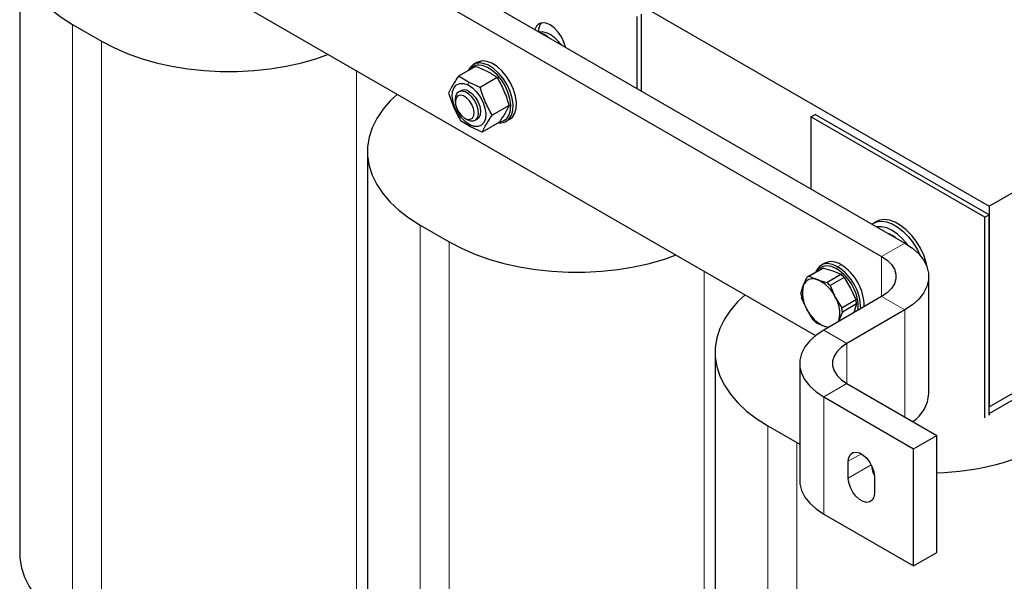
# Model space of a CAD drawing. Header units: millimetres. Extents: x 5 to 418, y 2 to 292.
# Tile 20 of 23: x 323 to 371, y 91 to 118. Entities that reach past the tile are written whole.
import ezdxf

# ---------------------------------------------------------------- set-up
doc = ezdxf.new("R2010")
doc.units = ezdxf.units.MM

msp = doc.modelspace()

# ---------------------------------------------------------------- linework, layer by layer
at = {"color": 7, "linetype": 'Continuous', "lineweight": 25}
for p, q in [((328.2374, 133.7318), (370.6638, 109.2396)), ((328.6475, 129.3147), (366.5485, 107.435)), ((327.5162, 128.6616), (365.4171, 106.7819)), ((327.5162, 122.9458), (362.1957, 102.9257)), ((323.3477, 121.7004), (323.3477, 92.2886)), ((353.4811, 114.9786), (353.4811, 118.4894)), ((353.6933, 114.8561), (353.6933, 118.6119)), ((325.9252, 118.1082), (327.3394, 117.2918)), ((349.7136, 117.1926), (349.7859, 117.1118)), ((345.5931, 116.0568), (344.7607, 115.5763)), ((345.6667, 116.2495), (345.497, 116.1515)), ((345.2525, 115.2836), (344.7607, 115.5763)), ((346.6528, 115.5154), (345.8204, 115.0348)), ((344.8787, 114.8709), (344.7751, 114.811)), ((345.8204, 115.0348), (345.2525, 115.2836)), ((344.6093, 114.4448), (344.6093, 114.3195)), ((347.2354, 114.1545), (346.403, 113.6739)), ((370.6638, 109.2396), (379.0501, 114.0809)), ((345.0665, 113.5276), (345.1749, 113.465)), ((345.575, 113.4254), (345.6787, 113.4852)), ((347.0969, 113.3802), (347.2666, 113.4781)), ((361.9664, 113.591), (362.1785, 113.7134)), ((370.4517, 108.6925), (361.9664, 113.591)), ((361.9664, 113.591), (361.9664, 110.0801)), ((370.6638, 108.815), (362.1785, 113.7134)), ((345.358, 113.1032), (344.8662, 113.3959)), ((345.9259, 112.8544), (345.358, 113.1032)), ((346.7583, 113.335), (345.9259, 112.8544)), ((346.7158, 113.3104), (346.851, 113.3069)), ((340.3183, 111.9035), (340.3183, 82.4917)), ((370.6638, 109.2396), (370.6638, 99.4411)), ((370.4517, 108.6925), (370.6638, 108.815)), ((370.4517, 98.9103), (370.4517, 108.6925)), ((370.6638, 99.0328), (370.6638, 108.815)), ((342.8957, 108.3113), (344.31, 107.4949)), ((365.1591, 108.4858), (365.0177, 108.4042)), ((362.5795, 106.2134), (361.8867, 105.8135)), ((362.6373, 106.4526), (362.4676, 106.3546)), ((362.5795, 106.2134), (363.0344, 106.0799)), ((361.5919, 105.3499), (361.7613, 105.7597)), ((362.4636, 106.1653), (361.7709, 105.7654)), ((361.8867, 105.8135), (362.2849, 105.6472)), ((362.7399, 105.5138), (363.4326, 105.9137)), ((363.59, 105.7605), (362.8973, 105.3606)), ((363.0344, 106.0799), (363.4326, 105.9137)), ((363.59, 105.7605), (363.904, 105.2336)), ((367.72, 100.0864), (367.72, 105.8022)), ((361.4793, 104.973), (361.5919, 105.3499)), ((362.2849, 105.6472), (362.7399, 105.5138)), ((362.8973, 105.3606), (363.1544, 104.8009)), ((361.7684, 104.2063), (361.5112, 104.766)), ((365.4171, 104.8225), (362.5887, 103.1897)), ((363.1544, 104.8009), (363.4684, 104.2741)), ((363.904, 105.2336), (364.1611, 104.6739)), ((363.4684, 104.2741), (364.1611, 104.6739)), ((364.193, 104.4669), (363.5003, 104.067)), ((364.193, 104.4669), (364.0804, 104.09)), ((362.0823, 103.6795), (361.7684, 104.2063)), ((363.5003, 104.067), (363.3309, 103.6573)), ((366.5485, 104.1693), (363.72, 102.5365)), ((364.0804, 104.09), (364.0592, 104.0386)), ((370.6638, 99.4411), (379.0501, 104.2824)), ((370.6638, 99.1145), (379.0501, 103.9558)), ((362.6379, 103.36), (362.2397, 103.5263)), ((362.8009, 103.3122), (362.6379, 103.36)), ((363.3309, 103.6573), (363.3102, 103.6062)), ((363.3309, 103.6573), (363.3168, 103.61)), ((357.2888, 102.1066), (357.2888, 72.6948)), ((361.4171, 101.5568), (361.4171, 95.8411)), ((363.72, 100.5771), (368.1041, 98.0463)), ((362.5887, 99.924), (366.9727, 97.3932)), ((370.6638, 99.1145), (370.6638, 99.0328)), ((359.8663, 98.5144), (361.2805, 97.698)), ((366.9727, 97.3932), (368.1041, 98.0463)), ((368.1041, 92.3305), (368.1041, 98.0463)), ((361.2805, 97.698), (361.4171, 97.6208)), ((366.9727, 91.6774), (366.9727, 97.3932)), ((363.7908, 95.9639), (363.7908, 96.7805)), ((364.9407, 96.4302), (364.9936, 96.421)), ((365.0635, 96.0457), (365.0635, 95.2291)), ((362.5887, 94.2082), (366.9727, 91.6774)), ((366.9727, 91.6774), (368.1041, 92.3305))]:
    msp.add_line(p, q, dxfattribs=at)
at = {"color": 7, "linetype": 'Continuous', "lineweight": 18}
for p, q in [((325.9252, 118.1082), (325.9252, 88.6964)), ((327.3394, 117.2918), (327.3394, 87.88)), ((345.9126, 116.3228), (345.7429, 116.2248)), ((339.7845, 115.8635), (339.7845, 87.88)), ((345.714, 116.1192), (345.7429, 116.2248)), ((345.2316, 115.1508), (345.2525, 115.2836)), ((345.3258, 113.2052), (345.358, 113.1032)), ((346.7667, 113.3472), (346.851, 113.3069)), ((342.8957, 108.3113), (342.8957, 78.8995)), ((344.31, 107.4949), (344.31, 78.0831)), ((365.4171, 106.7819), (366.5485, 107.435)), ((365.4171, 104.8225), (365.4171, 106.7819)), ((363.2109, 106.1774), (363.2675, 106.2754)), ((363.4372, 106.3734), (363.2675, 106.2754)), ((356.755, 106.0666), (356.755, 78.0831)), ((366.5485, 104.1693), (365.4171, 104.8225)), ((366.5485, 98.9443), (366.5485, 104.1693)), ((362.5887, 103.1897), (363.72, 102.5365)), ((363.72, 100.5771), (363.72, 102.5365)), ((363.72, 100.5771), (362.5887, 99.924)), ((362.5887, 94.2082), (362.5887, 99.924)), ((359.8663, 98.5144), (359.8663, 69.1026)), ((361.2805, 97.698), (361.2805, 68.2862)), ((363.7908, 96.7805), (364.4273, 97.1479)), ((363.7908, 95.9639), (364.9112, 96.6107))]:
    msp.add_line(p, q, dxfattribs=at)
at = {"color": 7, "linetype": 'Continuous', "lineweight": 25, "flags": 128}
for points in [[(323.479, 122.5746), (323.4321, 122.4022), (323.3571, 121.935), (323.3571, 121.4658), (323.4321, 120.9985), (323.5815, 120.5373), (323.8039, 120.086), (324.0975, 119.6484), (324.4598, 119.2284), (324.8877, 118.8294), (325.3776, 118.455), (325.9252, 118.1082)], [(349.9867, 116.9959), (349.9121, 117.2428), (349.7885, 117.5002), (349.6274, 117.7359), (349.4398, 117.9339), (349.2385, 118.0807), (349.0372, 118.1663), (348.8496, 118.1849), (348.6885, 118.1352), (348.5649, 118.0205), (348.4902, 117.8598)], [(327.3394, 117.2918), (327.9401, 116.9757), (328.5887, 116.6929), (329.2798, 116.4459), (330.0074, 116.2367), (330.7654, 116.0672), (331.5472, 115.9388), (332.3462, 115.8526), (333.1555, 115.8093), (333.9684, 115.8093), (334.7777, 115.8526), (335.5767, 115.9388), (336.3585, 116.0672), (337.1164, 116.2367), (337.8441, 116.4459), (338.4232, 116.6493)], [(345.9126, 116.3228), (345.707, 116.2705), (345.6667, 116.2495)], [(347.2666, 113.4781), (347.3938, 113.5799), (347.5148, 113.7671), (347.5833, 114.0092), (347.5958, 114.2942), (347.5516, 114.6078), (347.453, 114.9342), (347.305, 115.2571), (347.115, 115.5602), (346.8924, 115.8285), (346.6485, 116.0483), (346.3954, 116.2088), (346.146, 116.3018), (345.9126, 116.3228)], [(346.7667, 113.3472), (346.9621, 113.3968), (347.1212, 113.5135), (347.2362, 113.6913), (347.3012, 113.9213), (347.313, 114.1921), (347.2711, 114.49), (347.1774, 114.8001), (347.0368, 115.1068), (346.8563, 115.3948), (346.6448, 115.6496), (346.4131, 115.8585), (346.1727, 116.0109), (345.9357, 116.0993), (345.714, 116.1192)], [(346.851, 113.3069), (347.0566, 113.3592), (347.2241, 113.4819), (347.3451, 113.6691), (347.4136, 113.9113), (347.4261, 114.1963), (347.3819, 114.5098), (347.2833, 114.8362), (347.1353, 115.1591), (346.9453, 115.4623), (346.7227, 115.7305), (346.4788, 115.9504), (346.2257, 116.1108), (345.9762, 116.2039), (345.7429, 116.2248)], [(345.3258, 113.2052), (345.1122, 113.3467), (344.91, 113.5448), (344.7329, 113.786), (344.593, 114.054), (344.4999, 114.3304), (344.4598, 114.5964), (344.4755, 114.834), (344.546, 115.0268), (344.6664, 115.1618), (344.8285, 115.2297), (345.0213, 115.226), (345.2316, 115.1508)], [(345.2316, 115.1508), (345.4452, 115.0094), (345.6474, 114.8113), (345.8245, 114.5701), (345.9643, 114.3021), (346.0575, 114.0257), (346.0976, 113.7597), (346.0819, 113.5221), (346.0114, 113.3293), (345.891, 113.1943), (345.7289, 113.1264), (345.5361, 113.1301), (345.3258, 113.2052)], [(341.7829, 114.7098), (341.4304, 114.3755), (341.0681, 113.9555), (340.7745, 113.5179), (340.552, 113.0666), (340.4027, 112.6053), (340.3277, 112.1381), (340.3277, 111.6689), (340.4027, 111.2016), (340.552, 110.7404), (340.7745, 110.2891), (341.0681, 109.8515), (341.4304, 109.4315), (341.8583, 109.0325), (342.3481, 108.6581), (342.8957, 108.3113)], [(345.3431, 113.3974), (345.4948, 113.3948), (345.6181, 113.4563), (345.7021, 113.5767), (345.7392, 113.7452), (345.7262, 113.9469), (345.6643, 114.1637), (345.5588, 114.3766), (345.4193, 114.5664), (345.258, 114.7165), (345.0894, 114.8133), (344.9284, 114.8485), (344.7893, 114.8187), (344.6845, 114.7267), (344.6232, 114.5806), (344.6093, 114.4448)], [(345.2024, 113.473), (345.3368, 113.4737), (345.4419, 113.5374), (345.5063, 113.6573), (345.5231, 113.8203), (345.4904, 114.0088), (345.4118, 114.2024), (345.2958, 114.3801), (345.1549, 114.5226), (345.0045, 114.6145), (344.8607, 114.6459), (344.7393, 114.6132), (344.6534, 114.5202), (344.6122, 114.3768), (344.6203, 114.1986), (344.6767, 114.0049), (344.7754, 113.8167), (344.9056, 113.6543), (345.0533, 113.5355), (345.2024, 113.473)], [(345.2462, 114.8489), (345.4223, 114.7269), (345.5844, 114.5512), (345.7165, 114.3389), (345.8058, 114.1109), (345.8434, 113.8895), (345.8258, 113.6963), (345.7547, 113.5503), (345.6787, 113.4852)], [(345.1749, 113.465), (345.1764, 113.4642), (345.3431, 113.3974)], [(364.9486, 108.3586), (364.9703, 108.3742), (365.1728, 108.4704), (365.4057, 108.5025), (365.6613, 108.4693), (365.9306, 108.372), (366.2046, 108.2138), (366.474, 108.0001), (366.7295, 107.7383), (366.9625, 107.4372), (367.165, 107.1072), (367.2986, 106.8339)], [(367.6574, 106.2092), (367.5937, 106.4872), (367.4716, 106.841), (367.3064, 107.1888), (367.1039, 107.5189), (366.8709, 107.82), (366.6154, 108.0818), (366.3461, 108.2954), (366.072, 108.4536), (365.8027, 108.551), (365.5472, 108.5842), (365.3142, 108.5521), (365.1591, 108.4858)], [(366.6766, 107.3575), (366.6726, 107.3629), (366.4403, 107.6403), (366.1883, 107.8741), (365.9262, 108.0552), (365.6641, 108.1767), (365.4121, 108.2339), (365.1804, 108.2248)], [(344.31, 107.4949), (344.9106, 107.1788), (345.5593, 106.896), (346.2504, 106.649), (346.978, 106.4398), (347.7359, 106.2703), (348.5177, 106.1419), (349.3167, 106.0557), (350.1261, 106.0124), (350.9389, 106.0124), (351.7483, 106.0557), (352.5473, 106.1419), (353.3291, 106.2703), (354.087, 106.4398), (354.8146, 106.649), (355.3937, 106.8524)], [(366.5485, 107.435), (366.9222, 107.186), (367.2308, 106.9088), (367.4678, 106.6091), (367.6286, 106.293), (367.7098, 105.9669), (367.7098, 105.6374), (367.6286, 105.3113), (367.4678, 104.9952), (367.2308, 104.6955), (366.9222, 104.4183), (366.5485, 104.1693)], [(365.4171, 106.7819), (365.686, 106.5968), (365.8952, 106.3877), (366.0383, 106.1608), (366.1109, 105.9229), (366.1109, 105.6814), (366.0383, 105.4436), (365.8952, 105.2166), (365.686, 105.0075), (365.4171, 104.8225)], [(363.2675, 106.2754), (363.0157, 106.388), (362.7766, 106.4294), (362.5621, 106.3976), (362.383, 106.2942), (362.2482, 106.1243), (362.1978, 106.0118)], [(363.2109, 106.1774), (362.9718, 106.2844), (362.7446, 106.3237), (362.5408, 106.2935), (362.3706, 106.1952), (362.2457, 106.0395)], [(358.7534, 104.9129), (358.401, 104.5786), (358.0387, 104.1586), (357.745, 103.721), (357.5226, 103.2697), (357.3732, 102.8084), (357.2982, 102.3412), (357.2982, 101.872), (357.3732, 101.4047), (357.5226, 100.9435), (357.745, 100.4922), (358.0387, 100.0546), (358.401, 99.6346), (358.8289, 99.2356), (359.3187, 98.8612), (359.8663, 98.5144)], [(362.814, 103.3197), (362.7541, 103.3284), (362.6379, 103.36)], [(362.5887, 103.1897), (362.2149, 102.9407), (361.9064, 102.6635), (361.6693, 102.3638), (361.5085, 102.0477), (361.4273, 101.7216), (361.4273, 101.3921), (361.5085, 101.066), (361.6693, 100.7499), (361.9064, 100.4502), (362.2149, 100.173), (362.5887, 99.924)], [(363.72, 102.5365), (363.4511, 102.3515), (363.242, 102.1424), (363.0989, 101.9154), (363.0262, 101.6776), (363.0262, 101.4361), (363.0989, 101.1982), (363.242, 100.9713), (363.4511, 100.7622), (363.72, 100.5771)], [(363.7908, 96.7805), (363.8165, 96.9726), (363.8918, 97.1194), (364.0104, 97.209), (364.1628, 97.2342), (364.3366, 97.1928), (364.5177, 97.0882), (364.6915, 96.9289), (364.8439, 96.7279), (364.9625, 96.5013), (365.0378, 96.2676), (365.0635, 96.0457)], [(361.4171, 95.8411), (361.4273, 95.6763), (361.5085, 95.3502), (361.6693, 95.0341), (361.9064, 94.7344), (362.2149, 94.4572), (362.5887, 94.2082)], [(365.0635, 95.2291), (365.0378, 95.037), (364.9625, 94.8902), (364.8439, 94.8006), (364.6915, 94.7754), (364.5177, 94.8168), (364.3366, 94.9214), (364.1628, 95.0807), (364.0104, 95.2817), (363.8918, 95.5083), (363.8165, 95.742), (363.7908, 95.9639)], [(323.3477, 92.2886), (323.3571, 92.054), (323.4321, 91.5867), (323.5815, 91.1255), (323.8039, 90.6742), (324.0975, 90.2366), (324.4598, 89.8166), (324.8877, 89.4176), (325.3776, 89.0432), (325.9252, 88.6964)]]:
    msp.add_lwpolyline(points, dxfattribs=at)
at = {"color": 7, "linetype": 'Continuous', "lineweight": 25}
for centre, radius, start, end in [((349.2786, 117.7983), 0.6074, 141.24392, 184.18197), ((348.7953, 116.9348), 0.8053, 56.61076, 96.35486), ((348.2187, 116.3158), 1.4869, 52.72885, 67.87449), ((348.2519, 115.9935), 1.8913, 36.5753, 58.55888), ((345.7915, 115.64), 0.5868, 94.75102, 158.35742), ((345.7448, 115.592), 0.5281, 93.34406, 145.05848), ((345.0435, 114.5423), 0.3675, 56.52734, 116.63833), ((365.1892, 106.5189), 1.4869, 52.72885, 67.87449), ((362.7072, 105.7425), 0.488, 105.17827, 121.25909), ((362.9706, 105.7404), 0.7864, 53.60737, 115.08217), ((361.9795, 104.2302), 2.417, 0.07412, 57.80021), ((362.1493, 104.3282), 2.417, 0.07412, 57.80021), ((362.0145, 105.3426), 0.488, 105.17827, 121.25909), ((362.0079, 104.2514), 2.2709, 357.80542, 58.01165), ((362.1025, 104.3897), 2.0228, 42.6616, 48.88625), ((363.067, 104.9922), 1.5179, 166.36577, 211.17993), ((362.0695, 105.1929), 0.5028, 64.63669, 161.80067), ((361.5803, 104.0536), 1.7425, 25.39764, 66.15021), ((361.4098, 103.9898), 2.0228, 42.6616, 48.88625), ((363.2262, 105.1366), 1.7546, 185.35069, 192.19501), ((361.8558, 104.0151), 1.5179, 346.36577, 31.17993), ((362.4461, 104.3033), 1.7546, 5.35069, 12.19501), ((363.3424, 104.9537), 1.7425, 205.39764, 246.15021), ((361.7534, 103.9034), 1.7546, 5.35069, 12.19501), ((363.5698, 105.0502), 2.0228, 222.6616, 228.88625), ((365.9334, 100.1967), 1.79, 304.27121, 356.46601), ((367.8427, 108.6619), 12.4425, 271.25601, 298.21686), ((366.2192, 96.6666), 1.2989, 183.45769, 207.12152)]:
    msp.add_arc(centre, radius, start, end, dxfattribs=at)
for points, knots in [([(346.6528, 115.5154), (346.495, 115.6168), (346.1798, 115.8193), (345.7885, 115.9777), (345.5931, 116.0568)], [0, 0, 0, 0, 0.5008729, 1, 1, 1, 1]), ([(344.7607, 115.5763), (344.6622, 115.4287), (344.465, 115.1335), (344.3441, 114.8824), (344.2836, 114.7568)], [0, 0, 0, 0, 0.4999949, 1, 1, 1, 1]), ([(346.6528, 115.5154), (346.769, 115.2996), (347.0013, 114.8679), (347.1574, 114.3923), (347.2354, 114.1545)], [0, 0, 0, 0, 0.4999949, 1, 1, 1, 1]), ([(346.403, 113.6739), (346.2869, 113.8898), (346.0546, 114.3214), (345.8985, 114.797), (345.8204, 115.0348)], [0, 0, 0, 0, 0.4999949, 1, 1, 1, 1]), ([(344.2836, 114.7568), (344.3617, 114.519), (344.5178, 114.0433), (344.7501, 113.6117), (344.8662, 113.3959)], [0, 0, 0, 0, 0.4999949, 1, 1, 1, 1]), ([(347.2354, 114.1545), (347.175, 114.0289), (347.054, 113.7777), (346.8569, 113.4826), (346.7583, 113.335)], [0, 0, 0, 0, 0.4999949, 1, 1, 1, 1]), ([(345.9259, 112.8544), (345.9864, 112.98), (346.1073, 113.2312), (346.3045, 113.5264), (346.403, 113.6739)], [0, 0, 0, 0, 0.4999949, 1, 1, 1, 1])]:
    msp.add_open_spline(points, degree=3, knots=knots, dxfattribs=at)

doc.saveas('drawing.dxf')
